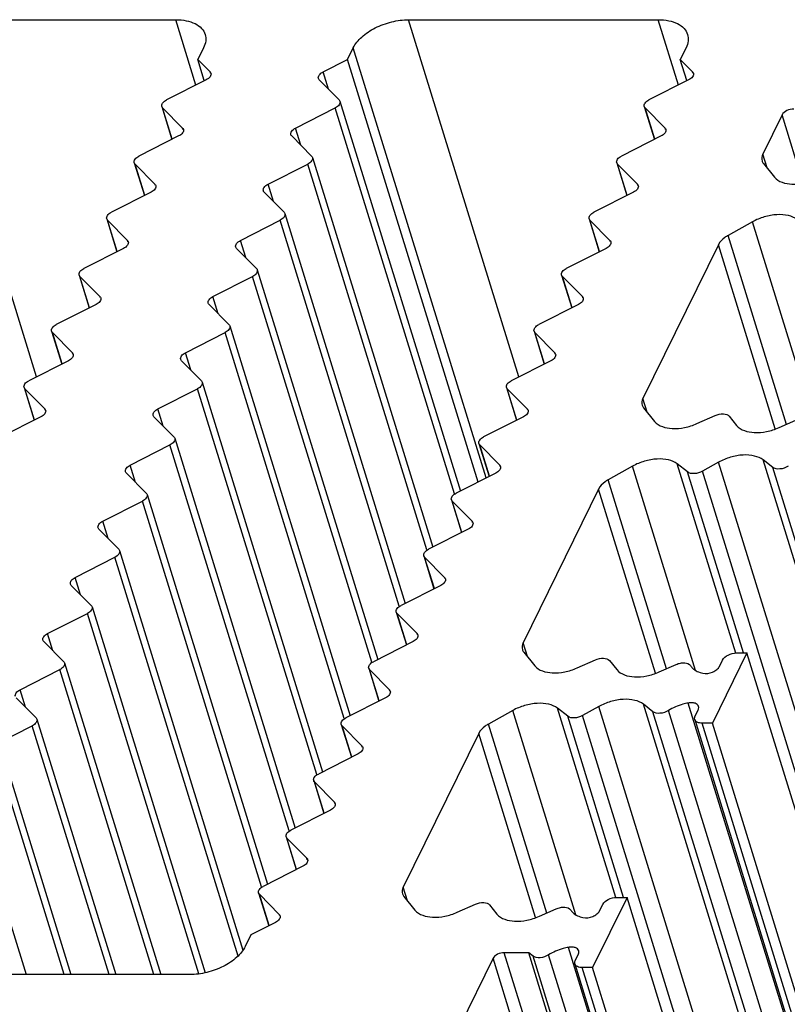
# Model space of a CAD drawing. Header units: millimetres. Extents: x 0 to 594, y 0 to 420.
# Tile 67 of 104: x 315 to 330, y 104 to 124. Entities that reach past the tile are written whole.
import ezdxf

# ---------------------------------------------------------------- set-up
doc = ezdxf.new("R2010")
doc.units = ezdxf.units.MM
doc.header["$LTSCALE"] = 32.67
doc.layers.get('0').update_dxf_attribs({"linetype": 'CONTINUOUS'})

msp = doc.modelspace()

# ---------------------------------------------------------------- linework, layer by layer
at = {"color": 9, "linetype": 'CONTINUOUS'}
for p, q in [((315.2636, 116.92891), (313.06483, 124.0441)), ((318.44081, 122.74244), (318.03856, 124.0441)), ((324.87944, 116.929), (322.68071, 124.0441)), ((328.05668, 122.74244), (327.65444, 124.0441)), ((324.2251, 114.9161), (321.57722, 123.48465)), ((318.73176, 122.97619), (318.72304, 123.00439)), ((321.08204, 122.6606), (320.9758, 123.00439)), ((328.34763, 122.97619), (328.33892, 123.00439)), ((317.96917, 121.6628), (317.77636, 122.28671)), ((323.59281, 114.60217), (321.2181, 122.28671)), ((327.58504, 121.6628), (327.39224, 122.28671)), ((330.54589, 120.78156), (330.12319, 122.1494)), ((318.18268, 121.85729), (318.17397, 121.8855)), ((320.53297, 121.5417), (320.42673, 121.8855)), ((327.79856, 121.85729), (327.78984, 121.8855)), ((329.82339, 121.09144), (329.73863, 121.36574)), ((317.42009, 120.5439), (317.22729, 121.16781)), ((323.04373, 113.48327), (320.66903, 121.16781)), ((327.03597, 120.5439), (326.84316, 121.16781)), ((317.63361, 120.7384), (317.62489, 120.7666)), ((319.98389, 120.4228), (319.87765, 120.7666)), ((327.24948, 120.7384), (327.24077, 120.7666)), ((316.87102, 119.425), (316.67821, 120.04891)), ((322.49466, 112.36437), (320.11995, 120.04891)), ((326.48689, 119.425), (326.29409, 120.04891)), ((330.78943, 115.94752), (329.53175, 120.01739)), ((317.08453, 119.6195), (317.07582, 119.6477)), ((319.43482, 119.3039), (319.32858, 119.6477)), ((326.70041, 119.6195), (326.69169, 119.6477)), ((330.20885, 115.98335), (329.04619, 119.74572)), ((329.98631, 115.89491), (328.85324, 119.56152)), ((316.32194, 118.3061), (316.12914, 118.93001)), ((321.94558, 111.24547), (319.57088, 118.93001)), ((325.93782, 118.3061), (325.74501, 118.93001)), ((316.53546, 118.5006), (316.52674, 118.5288)), ((318.88574, 118.185), (318.7795, 118.5288)), ((326.15133, 118.5006), (326.14262, 118.5288)), ((315.77289, 117.18711), (315.58006, 117.81112)), ((321.39651, 110.12658), (319.0218, 117.81112)), ((325.38874, 117.18721), (325.19594, 117.81112)), ((315.98645, 117.38163), (315.97774, 117.40983)), ((318.33667, 117.06611), (318.23043, 117.4099)), ((325.60226, 117.3817), (325.59354, 117.4099)), ((315.22372, 116.06816), (315.03092, 116.69208)), ((320.84743, 109.00768), (318.47273, 116.69222)), ((324.83969, 116.06821), (324.64686, 116.69222)), ((327.43492, 116.22423), (327.35015, 116.49853)), ((315.43723, 116.26266), (315.42852, 116.29086)), ((317.78745, 115.94714), (317.68121, 116.29093)), ((325.05325, 116.26273), (325.04454, 116.29093)), ((320.29825, 107.88875), (317.92358, 115.57318)), ((324.29052, 114.94927), (324.09772, 115.57318)), ((317.23845, 114.82817), (317.1322, 115.17196)), ((324.50404, 115.14376), (324.49532, 115.17196)), ((328.40078, 111.08088), (327.14327, 115.15019)), ((329.19838, 111.42389), (328.03293, 115.19531)), ((350.64255, 44.72994), (328.85658, 115.22936)), ((351.53221, 44.77506), (329.74624, 115.27448)), ((329.35241, 111.42888), (328.23825, 115.03428)), ((350.32077, 44.5499), (328.5348, 115.04932)), ((351.72199, 44.62622), (329.93602, 115.12564)), ((327.8203, 111.11639), (326.65771, 114.87851)), ((327.59775, 111.02798), (326.46476, 114.69431)), ((319.74917, 106.76985), (317.37451, 114.45428)), ((323.74145, 113.83037), (323.54864, 114.45428)), ((316.68937, 113.70927), (316.58313, 114.05307)), ((323.95496, 114.02487), (323.94625, 114.05307)), ((319.28004, 105.39227), (316.82543, 113.33538)), ((323.19237, 112.71147), (322.99957, 113.33538)), ((316.1403, 112.59037), (316.03405, 112.93417)), ((323.40589, 112.90597), (323.39717, 112.93417)), ((318.49564, 105.03488), (316.27636, 112.21648)), ((322.64329, 111.59257), (322.45049, 112.21648)), ((315.59122, 111.47147), (315.48498, 111.81527)), ((322.85681, 111.78707), (322.8481, 111.81527)), ((325.04661, 111.35738), (324.96185, 111.63168)), ((317.60452, 105.02284), (315.72728, 111.09759)), ((322.09422, 110.47367), (321.90142, 111.09759)), ((315.04214, 110.35257), (314.9359, 110.69637)), ((322.30773, 110.66817), (322.29902, 110.69637)), ((350.03788, 39.93298), (328.25191, 110.43241)), ((326.01283, 106.2129), (324.75497, 110.28333)), ((326.81025, 106.55649), (325.64462, 110.32845)), ((348.25424, 39.86308), (326.46827, 110.36251)), ((349.1439, 39.9082), (327.35793, 110.40763)), ((349.33369, 39.75937), (327.54772, 110.25879)), ((349.64409, 39.78259), (327.85812, 110.28201)), ((326.96432, 106.56132), (325.84995, 110.16743)), ((347.93247, 39.68305), (326.1465, 110.18247)), ((316.70968, 105.02284), (315.1782, 109.97869)), ((321.54514, 109.35478), (321.35234, 109.97869)), ((325.43214, 106.24905), (324.26941, 110.01166)), ((350.31414, 39.53084), (328.52817, 110.03026)), ((325.20961, 106.16058), (324.07646, 109.82746)), ((321.75866, 109.54927), (321.74994, 109.57747)), ((315.81484, 105.02284), (314.62913, 108.85979)), ((320.99607, 108.23588), (320.80327, 108.85979)), ((321.20958, 108.43038), (321.20087, 108.45858)), ((320.44699, 107.11698), (320.25419, 107.74089)), ((320.66051, 107.31148), (320.65179, 107.33968)), ((322.65796, 106.48982), (322.57319, 106.76412)), ((319.89792, 105.99808), (319.70511, 106.62199)), ((320.11143, 106.19258), (320.10272, 106.22078)), ((347.64923, 35.06542), (325.86326, 105.56485)), ((346.15069, 34.8474), (324.36473, 105.34682)), ((346.37139, 34.95929), (324.58542, 105.45871)), ((346.94504, 34.89181), (325.15907, 105.39123)), ((347.25544, 34.91503), (325.46947, 105.41445)), ((347.92549, 34.66328), (326.13952, 105.1627))]:
    msp.add_line(p, q, dxfattribs=at)
at = {"color": 7, "linetype": 'CONTINUOUS'}
for p, q in [((313.06483, 124.0441), (318.03856, 124.0441)), ((322.68071, 124.0441), (327.65444, 124.0441)), ((318.59298, 123.48465), (318.47843, 123.25122)), ((321.46267, 123.25122), (321.57722, 123.48465)), ((328.20886, 123.48465), (328.09431, 123.25122)), ((318.60725, 122.83437), (318.47843, 123.25122)), ((318.47843, 123.25122), (318.72304, 123.00439)), ((320.9758, 123.00439), (321.46267, 123.25122)), ((324.0637, 114.83427), (321.46267, 123.25122)), ((328.22313, 122.83437), (328.09431, 123.25122)), ((328.09431, 123.25122), (328.33892, 123.00439)), ((318.64539, 122.84616), (317.85401, 122.44494)), ((321.29575, 122.44494), (320.89815, 122.84616)), ((328.26127, 122.84616), (327.46989, 122.44494)), ((321.31167, 122.41897), (323.71081, 114.65536)), ((317.76044, 122.31268), (317.96234, 121.65934)), ((317.77636, 122.28671), (318.17397, 121.8855)), ((320.42673, 121.8855), (321.2181, 122.28671)), ((327.37632, 122.31268), (327.57822, 121.65934)), ((327.39224, 122.28671), (327.78984, 121.8855)), ((330.12319, 122.1494), (329.73863, 121.36574)), ((318.09632, 121.72726), (317.30494, 121.32605)), ((320.74668, 121.32605), (320.34908, 121.72726)), ((327.71219, 121.72726), (326.92082, 121.32605)), ((320.7626, 121.30007), (323.16173, 113.53647)), ((317.21137, 121.19378), (317.41327, 120.54044)), ((317.22729, 121.16781), (317.62489, 120.7666)), ((319.87765, 120.7666), (320.66903, 121.16781)), ((326.82725, 121.19378), (327.02914, 120.54044)), ((326.84316, 121.16781), (327.24077, 120.7666)), ((329.75079, 121.18154), (329.96971, 120.90987)), ((317.54724, 120.60836), (316.75586, 120.20715)), ((320.1976, 120.20715), (319.8, 120.60836)), ((327.16312, 120.60836), (326.37174, 120.20715)), ((316.66229, 120.07489), (316.86419, 119.42154)), ((316.67821, 120.04891), (317.07582, 119.6477)), ((319.32858, 119.6477), (320.11995, 120.04891)), ((320.21352, 120.18117), (322.61266, 112.41757)), ((326.27817, 120.07489), (326.48007, 119.42154)), ((326.29409, 120.04891), (326.69169, 119.6477)), ((329.53175, 120.01739), (329.04619, 119.74572)), ((316.99817, 119.48946), (316.20679, 119.08825)), ((319.64853, 119.08825), (319.25093, 119.48946)), ((326.61404, 119.48946), (325.82266, 119.08825)), ((328.85324, 119.56152), (327.35015, 116.49853)), ((319.66445, 119.06228), (322.06358, 111.29867)), ((316.11322, 118.95599), (316.31512, 118.30264)), ((316.12914, 118.93001), (316.52674, 118.5288)), ((318.7795, 118.5288), (319.57088, 118.93001)), ((325.7291, 118.95599), (325.93099, 118.30264)), ((325.74501, 118.93001), (326.14262, 118.5288)), ((316.44909, 118.37057), (315.65771, 117.96935)), ((319.09945, 117.96935), (318.70185, 118.37057)), ((326.06497, 118.37057), (325.27359, 117.96935)), ((319.11537, 117.94338), (321.51451, 110.17977)), ((315.56414, 117.83709), (315.76607, 117.18365)), ((315.58006, 117.81112), (315.97774, 117.40983)), ((318.23043, 117.4099), (319.0218, 117.81112)), ((325.18002, 117.83709), (325.38192, 117.18375)), ((325.19594, 117.81112), (325.59354, 117.4099)), ((315.90009, 117.2516), (315.10857, 116.85031)), ((318.55038, 116.85045), (318.15277, 117.25167)), ((325.51589, 117.25167), (324.72451, 116.85045)), ((315.015, 116.71805), (315.2169, 116.0647)), ((318.5663, 116.82448), (320.96543, 109.06087)), ((324.63094, 116.71819), (324.83287, 116.06476)), ((315.03092, 116.69208), (315.42852, 116.29086)), ((317.68121, 116.29093), (318.47273, 116.69222)), ((324.64686, 116.69222), (325.04454, 116.29093)), ((327.36231, 116.31433), (327.58123, 116.04266)), ((315.35087, 116.13263), (314.55949, 115.73141)), ((318.00123, 115.73141), (317.60356, 116.1327)), ((324.96689, 116.1327), (324.17537, 115.73141)), ((328.42661, 115.99754), (328.78997, 116.15856)), ((329.07176, 116.14352), (329.21684, 115.96348)), ((330.06221, 115.91837), (330.39808, 116.0672)), ((317.1322, 115.17196), (317.92358, 115.57318)), ((318.01715, 115.70544), (320.41626, 107.94193)), ((324.0818, 115.59915), (324.2837, 114.94581)), ((324.09772, 115.57318), (324.49532, 115.17196)), ((327.14327, 115.15019), (326.65771, 114.87851)), ((328.23825, 115.03428), (328.03293, 115.19531)), ((328.85658, 115.22936), (328.5348, 115.04932)), ((329.93602, 115.12564), (329.74624, 115.27448)), ((317.45216, 114.61252), (317.05455, 115.01373)), ((324.41767, 115.01373), (323.62629, 114.61252)), ((317.46808, 114.58654), (319.86718, 106.82303)), ((326.46476, 114.69431), (324.96184, 111.63168)), ((316.58313, 114.05307), (317.37451, 114.45428)), ((323.53272, 114.48025), (323.73462, 113.82691)), ((323.54864, 114.45428), (323.94625, 114.05307)), ((316.90308, 113.49362), (316.50548, 113.89483)), ((323.8686, 113.89483), (323.07722, 113.49362)), ((316.919, 113.46764), (319.37874, 105.50794)), ((316.03405, 112.93417), (316.82543, 113.33538)), ((322.98365, 113.36136), (323.18555, 112.70801)), ((322.99957, 113.33538), (323.39717, 112.93417)), ((316.35401, 112.37472), (315.9564, 112.77593)), ((323.31952, 112.77593), (322.52814, 112.37472)), ((315.48498, 111.81527), (316.27636, 112.21648)), ((316.36992, 112.34875), (318.62297, 105.05788)), ((322.43457, 112.24246), (322.63647, 111.58911)), ((322.45049, 112.21648), (322.8481, 111.81527)), ((315.80493, 111.25582), (315.40733, 111.65703)), ((322.77044, 111.65703), (321.97907, 111.25582)), ((324.97401, 111.44748), (325.19292, 111.17581)), ((329.42176, 111.42888), (328.73541, 110.03026)), ((329.21452, 111.42888), (329.42176, 111.42888)), ((351.20772, 40.92946), (329.42176, 111.42888)), ((315.82085, 111.22985), (317.73896, 105.02284)), ((326.0383, 111.13069), (326.40166, 111.29171)), ((326.68345, 111.27667), (326.82853, 111.09663)), ((328.87571, 111.16078), (328.93864, 111.28902)), ((314.9359, 110.69637), (315.72728, 111.09759)), ((321.8855, 111.12356), (322.0874, 110.47022)), ((321.90142, 111.09759), (322.29902, 110.69637)), ((327.67391, 111.05151), (328.00977, 111.20035)), ((315.25586, 110.13692), (314.85825, 110.53814)), ((322.22137, 110.53814), (321.42999, 110.13692)), ((324.75497, 110.28333), (324.26941, 110.01166)), ((325.84995, 110.16743), (325.64462, 110.32846)), ((326.46827, 110.36251), (326.1465, 110.18247)), ((327.54772, 110.25879), (327.35793, 110.40763)), ((328.38957, 110.17012), (328.4525, 110.29836)), ((315.27177, 110.11095), (316.84412, 105.02284)), ((328.38184, 110.10369), (350.16781, 39.60427)), ((314.38683, 109.57747), (315.1782, 109.97869)), ((321.33642, 110.00466), (321.53832, 109.35132)), ((321.35234, 109.97869), (321.74994, 109.57747)), ((328.73541, 110.03026), (328.52817, 110.03026)), ((350.52138, 39.53084), (328.73541, 110.03026)), ((324.07646, 109.82746), (322.57319, 106.76412)), ((321.67229, 109.41924), (320.88092, 109.01803)), ((314.7227, 108.99205), (315.94928, 105.02284)), ((320.78735, 108.88576), (320.98925, 108.23242)), ((320.80327, 108.85979), (321.20087, 108.45858)), ((321.12322, 108.30034), (320.33184, 107.89913)), ((314.17362, 107.87315), (315.05444, 105.02284)), ((320.23827, 107.76687), (320.44017, 107.11352)), ((320.25419, 107.74089), (320.65179, 107.33968)), ((320.57414, 107.18144), (319.78277, 106.78023)), ((319.6892, 106.64797), (319.89109, 105.99462)), ((319.70511, 106.62199), (320.10272, 106.22078)), ((322.58535, 106.57992), (322.80427, 106.30825)), ((327.0331, 106.56132), (326.34676, 105.1627)), ((326.82587, 106.56132), (327.0331, 106.56132)), ((348.81907, 36.0619), (327.0331, 106.56132)), ((323.64965, 106.26313), (324.01301, 106.42415)), ((324.2948, 106.40911), (324.43988, 106.22907)), ((325.28526, 106.18395), (325.62112, 106.33279)), ((326.48706, 106.29322), (326.54999, 106.42146)), ((320.02507, 106.06255), (319.5382, 105.81571)), ((319.5382, 105.81571), (319.42365, 105.58229)), ((324.36473, 105.34682), (322.61342, 101.77803)), ((325.07302, 105.45871), (324.58542, 105.45871)), ((325.15907, 105.39123), (325.07302, 105.45871)), ((346.85899, 34.95929), (325.07302, 105.45871)), ((326.00092, 105.30256), (326.06385, 105.4308)), ((325.99319, 105.23613), (347.77916, 34.73671)), ((326.34676, 105.1627), (326.13952, 105.1627)), ((348.13273, 34.66328), (326.34676, 105.1627)), ((318.32016, 105.02284), (313.34643, 105.02284))]:
    msp.add_line(p, q, dxfattribs=at)
for points, knots in [([(318.03856, 124.0441), (318.10901, 124.0441), (318.2417, 124.0329), (318.42002, 123.9769), (318.55589, 123.88375), (318.61006, 123.79518), (318.62391, 123.75038)], [0, 0, 0, 0, 0.30375218, 0.56998946, 0.7977859, 1, 1, 1, 1]), ([(321.57722, 123.48465), (321.6172, 123.56613), (321.74947, 123.7221), (322.01619, 123.89545), (322.33632, 124.01299), (322.5671, 124.0441), (322.68071, 124.0441)], [0, 0, 0, 0, 0.21147963, 0.46335591, 0.73526341, 1, 1, 1, 1]), ([(327.65444, 124.0441), (327.72488, 124.0441), (327.85758, 124.0329), (328.0359, 123.9769), (328.17177, 123.88375), (328.22594, 123.79518), (328.23978, 123.75038)], [0, 0, 0, 0, 0.30375218, 0.56998946, 0.7977859, 1, 1, 1, 1]), ([(318.62391, 123.75038), (318.63662, 123.70922), (318.64344, 123.61551), (318.61402, 123.52752), (318.59298, 123.48465)], [0, 0, 0, 0, 0.47424512, 1, 1, 1, 1]), ([(328.23978, 123.75038), (328.2525, 123.70922), (328.25932, 123.61551), (328.22989, 123.52752), (328.20886, 123.48465)], [0, 0, 0, 0, 0.47424512, 1, 1, 1, 1]), ([(318.73888, 122.97839), (318.74588, 122.95574), (318.72412, 122.89325), (318.67511, 122.86122), (318.64539, 122.84616)], [0, 0, 0, 0, 0.4157477, 1, 1, 1, 1]), ([(320.88232, 122.87216), (320.87531, 122.89481), (320.89707, 122.9573), (320.94609, 122.98933), (320.9758, 123.00439)], [0, 0, 0, 0, 0.41574764, 1, 1, 1, 1]), ([(328.35475, 122.97839), (328.36176, 122.95574), (328.34, 122.89325), (328.29098, 122.86122), (328.26127, 122.84616)], [0, 0, 0, 0, 0.4157477, 1, 1, 1, 1]), ([(317.76053, 122.31271), (317.75352, 122.33536), (317.77528, 122.39785), (317.8243, 122.42988), (317.85401, 122.44494)], [0, 0, 0, 0, 0.4157477, 1, 1, 1, 1]), ([(321.31159, 122.41894), (321.3186, 122.39629), (321.29683, 122.3338), (321.24782, 122.30177), (321.2181, 122.28671)], [0, 0, 0, 0, 0.4157477, 1, 1, 1, 1]), ([(327.37641, 122.31271), (327.3694, 122.33536), (327.39116, 122.39785), (327.44017, 122.42988), (327.46989, 122.44494)], [0, 0, 0, 0, 0.4157477, 1, 1, 1, 1]), ([(330.35832, 122.26086), (330.3105, 122.2638), (330.22052, 122.24388), (330.1416, 122.18692), (330.12319, 122.1494)], [0, 0, 0, 0, 0.53409832, 1, 1, 1, 1]), ([(318.1898, 121.85949), (318.19681, 121.83685), (318.17505, 121.77435), (318.12603, 121.74233), (318.09632, 121.72726)], [0, 0, 0, 0, 0.4157477, 1, 1, 1, 1]), ([(320.33324, 121.75326), (320.32623, 121.77591), (320.348, 121.83841), (320.39701, 121.87043), (320.42673, 121.8855)], [0, 0, 0, 0, 0.41574768, 1, 1, 1, 1]), ([(327.80568, 121.85949), (327.81269, 121.83685), (327.79092, 121.77435), (327.74191, 121.74233), (327.71219, 121.72726)], [0, 0, 0, 0, 0.4157477, 1, 1, 1, 1]), ([(317.21145, 121.19381), (317.20445, 121.21646), (317.22621, 121.27896), (317.27522, 121.31098), (317.30494, 121.32605)], [0, 0, 0, 0, 0.4157477, 1, 1, 1, 1]), ([(320.76251, 121.30005), (320.76952, 121.2774), (320.74776, 121.2149), (320.69874, 121.18288), (320.66903, 121.16781)], [0, 0, 0, 0, 0.4157477, 1, 1, 1, 1]), ([(326.82733, 121.19381), (326.82032, 121.21646), (326.84209, 121.27896), (326.8911, 121.31098), (326.92082, 121.32605)], [0, 0, 0, 0, 0.4157477, 1, 1, 1, 1]), ([(329.73863, 121.36574), (329.73317, 121.35463), (329.71603, 121.31293), (329.71347, 121.26421), (329.72317, 121.23288)], [0, 0, 0, 0, 0.27406003, 1, 1, 1, 1]), ([(329.96971, 120.90987), (330.04879, 120.81173), (330.28209, 120.75109), (330.57155, 120.77888), (330.73596, 120.82968), (330.81508, 120.86474)], [0, 0, 0, 0, 0.4268455, 0.70688009, 1, 1, 1, 1]), ([(317.64073, 120.7406), (317.64773, 120.71795), (317.62597, 120.65545), (317.57696, 120.62343), (317.54724, 120.60836)], [0, 0, 0, 0, 0.4157477, 1, 1, 1, 1]), ([(319.78417, 120.63436), (319.77716, 120.65701), (319.79892, 120.71951), (319.84794, 120.75153), (319.87765, 120.7666)], [0, 0, 0, 0, 0.41574768, 1, 1, 1, 1]), ([(327.2566, 120.7406), (327.26361, 120.71795), (327.24185, 120.65545), (327.19283, 120.62343), (327.16312, 120.60836)], [0, 0, 0, 0, 0.4157477, 1, 1, 1, 1]), ([(316.66238, 120.07491), (316.65537, 120.09756), (316.67713, 120.16006), (316.72615, 120.19208), (316.75586, 120.20715)], [0, 0, 0, 0, 0.4157477, 1, 1, 1, 1]), ([(320.21344, 120.18115), (320.22045, 120.1585), (320.19868, 120.096), (320.14967, 120.06398), (320.11995, 120.04891)], [0, 0, 0, 0, 0.4157477, 1, 1, 1, 1]), ([(326.27826, 120.07491), (326.27125, 120.09756), (326.29301, 120.16006), (326.34202, 120.19208), (326.37174, 120.20715)], [0, 0, 0, 0, 0.4157477, 1, 1, 1, 1]), ([(330.4214, 120.06251), (330.37206, 120.10121), (330.23824, 120.15488), (330.01217, 120.16869), (329.76648, 120.12461), (329.60661, 120.05928), (329.53175, 120.01739)], [0, 0, 0, 0, 0.20211342, 0.44858399, 0.7234901, 1, 1, 1, 1]), ([(319.23509, 119.51546), (319.22808, 119.53811), (319.24985, 119.60061), (319.29886, 119.63263), (319.32858, 119.6477)], [0, 0, 0, 0, 0.41574768, 1, 1, 1, 1]), ([(329.04619, 119.74572), (329.02423, 119.73343), (328.94887, 119.68568), (328.88162, 119.61934), (328.85324, 119.56152)], [0, 0, 0, 0, 0.28095209, 1, 1, 1, 1]), ([(317.09165, 119.6217), (317.09866, 119.59905), (317.0769, 119.53655), (317.02788, 119.50453), (316.99817, 119.48946)], [0, 0, 0, 0, 0.4157477, 1, 1, 1, 1]), ([(326.70753, 119.6217), (326.71453, 119.59905), (326.69277, 119.53655), (326.64376, 119.50453), (326.61404, 119.48946)], [0, 0, 0, 0, 0.4157477, 1, 1, 1, 1]), ([(316.1133, 118.95602), (316.1063, 118.97866), (316.12806, 119.04116), (316.17707, 119.07318), (316.20679, 119.08825)], [0, 0, 0, 0, 0.4157477, 1, 1, 1, 1]), ([(319.66436, 119.06225), (319.67137, 119.0396), (319.64961, 118.9771), (319.60059, 118.94508), (319.57088, 118.93001)], [0, 0, 0, 0, 0.4157477, 1, 1, 1, 1]), ([(325.72918, 118.95602), (325.72217, 118.97866), (325.74393, 119.04116), (325.79295, 119.07318), (325.82266, 119.08825)], [0, 0, 0, 0, 0.4157477, 1, 1, 1, 1]), ([(316.54257, 118.5028), (316.54958, 118.48015), (316.52782, 118.41766), (316.47881, 118.38563), (316.44909, 118.37057)], [0, 0, 0, 0, 0.4157477, 1, 1, 1, 1]), ([(318.68602, 118.39657), (318.67901, 118.41922), (318.70077, 118.48171), (318.74978, 118.51374), (318.7795, 118.5288)], [0, 0, 0, 0, 0.41574768, 1, 1, 1, 1]), ([(326.15845, 118.5028), (326.16546, 118.48015), (326.1437, 118.41766), (326.09468, 118.38563), (326.06497, 118.37057)], [0, 0, 0, 0, 0.4157477, 1, 1, 1, 1]), ([(315.56423, 117.83712), (315.55722, 117.85977), (315.57898, 117.92226), (315.628, 117.95429), (315.65771, 117.96935)], [0, 0, 0, 0, 0.4157477, 1, 1, 1, 1]), ([(319.11529, 117.94335), (319.12229, 117.9207), (319.10053, 117.85821), (319.05152, 117.82618), (319.0218, 117.81112)], [0, 0, 0, 0, 0.4157477, 1, 1, 1, 1]), ([(325.1801, 117.83712), (325.1731, 117.85977), (325.19486, 117.92226), (325.24387, 117.95429), (325.27359, 117.96935)], [0, 0, 0, 0, 0.4157477, 1, 1, 1, 1]), ([(315.99357, 117.38383), (316.00058, 117.36118), (315.97882, 117.29869), (315.9298, 117.26666), (315.90009, 117.2516)], [0, 0, 0, 0, 0.4157477, 1, 1, 1, 1]), ([(318.13694, 117.27767), (318.12993, 117.30032), (318.1517, 117.36281), (318.20071, 117.39484), (318.23043, 117.4099)], [0, 0, 0, 0, 0.41574768, 1, 1, 1, 1]), ([(325.60938, 117.3839), (325.61638, 117.36125), (325.59462, 117.29876), (325.54561, 117.26673), (325.51589, 117.25167)], [0, 0, 0, 0, 0.4157477, 1, 1, 1, 1]), ([(315.01508, 116.71808), (315.00807, 116.74073), (315.02984, 116.80322), (315.07885, 116.83525), (315.10857, 116.85031)], [0, 0, 0, 0, 0.4157477, 1, 1, 1, 1]), ([(318.56621, 116.82445), (318.57322, 116.8018), (318.55146, 116.73931), (318.50244, 116.70728), (318.47273, 116.69222)], [0, 0, 0, 0, 0.4157477, 1, 1, 1, 1]), ([(324.63103, 116.71822), (324.62402, 116.74087), (324.64578, 116.80336), (324.6948, 116.83539), (324.72451, 116.85045)], [0, 0, 0, 0, 0.4157477, 1, 1, 1, 1]), ([(327.35015, 116.49853), (327.3447, 116.48742), (327.32755, 116.44572), (327.32499, 116.397), (327.33469, 116.36567)], [0, 0, 0, 0, 0.27406003, 1, 1, 1, 1]), ([(315.44435, 116.26486), (315.45136, 116.24221), (315.4296, 116.17972), (315.38059, 116.14769), (315.35087, 116.13263)], [0, 0, 0, 0, 0.4157477, 1, 1, 1, 1]), ([(317.58772, 116.1587), (317.58072, 116.18135), (317.60248, 116.24384), (317.65149, 116.27587), (317.68121, 116.29093)], [0, 0, 0, 0, 0.41574768, 1, 1, 1, 1]), ([(325.06037, 116.26493), (325.06738, 116.24228), (325.04562, 116.17979), (324.9966, 116.14776), (324.96689, 116.1327)], [0, 0, 0, 0, 0.4157477, 1, 1, 1, 1]), ([(328.78997, 116.15856), (328.84121, 116.18127), (328.93728, 116.20427), (329.0454, 116.17623), (329.07176, 116.14352)], [0, 0, 0, 0, 0.57156399, 1, 1, 1, 1]), ([(327.58123, 116.04266), (327.66031, 115.94452), (327.89362, 115.88388), (328.18307, 115.91167), (328.34748, 115.96247), (328.42661, 115.99754)], [0, 0, 0, 0, 0.4268455, 0.70688009, 1, 1, 1, 1]), ([(329.21684, 115.96348), (329.29592, 115.86535), (329.52922, 115.80471), (329.81867, 115.8325), (329.98308, 115.8833), (330.06221, 115.91837)], [0, 0, 0, 0, 0.42684585, 0.70688049, 1, 1, 1, 1]), ([(324.08188, 115.59918), (324.07488, 115.62183), (324.09664, 115.68432), (324.14565, 115.71635), (324.17537, 115.73141)], [0, 0, 0, 0, 0.4157477, 1, 1, 1, 1]), ([(318.01707, 115.70541), (318.02407, 115.68276), (318.00231, 115.62027), (317.9533, 115.58824), (317.92358, 115.57318)], [0, 0, 0, 0, 0.4157477, 1, 1, 1, 1]), ([(329.74624, 115.27448), (329.6969, 115.31317), (329.56307, 115.36685), (329.337, 115.38066), (329.09132, 115.33658), (328.93144, 115.27125), (328.85658, 115.22936)], [0, 0, 0, 0, 0.20211327, 0.44858369, 0.72348986, 1, 1, 1, 1]), ([(317.03872, 115.03973), (317.03171, 115.06238), (317.05347, 115.12487), (317.10249, 115.1569), (317.1322, 115.17196)], [0, 0, 0, 0, 0.41574768, 1, 1, 1, 1]), ([(324.51115, 115.14596), (324.51816, 115.12331), (324.4964, 115.06082), (324.44739, 115.02879), (324.41767, 115.01373)], [0, 0, 0, 0, 0.4157477, 1, 1, 1, 1]), ([(328.03293, 115.19531), (327.98359, 115.234), (327.84976, 115.28768), (327.62369, 115.30149), (327.37801, 115.25741), (327.21813, 115.19207), (327.14327, 115.15019)], [0, 0, 0, 0, 0.20211342, 0.44858399, 0.7234901, 1, 1, 1, 1]), ([(330.24642, 115.14886), (330.19613, 115.11747), (330.09236, 115.08293), (329.97401, 115.09585), (329.93602, 115.12564)], [0, 0, 0, 0, 0.55115231, 1, 1, 1, 1]), ([(328.5348, 115.04932), (328.48535, 115.02165), (328.38593, 114.99146), (328.27422, 115.00607), (328.23825, 115.03428)], [0, 0, 0, 0, 0.55351447, 1, 1, 1, 1]), ([(326.65771, 114.87851), (326.63575, 114.86622), (326.5604, 114.81847), (326.49314, 114.75213), (326.46476, 114.69431)], [0, 0, 0, 0, 0.28095209, 1, 1, 1, 1]), ([(317.46799, 114.58651), (317.475, 114.56387), (317.45324, 114.50137), (317.40422, 114.46935), (317.37451, 114.45428)], [0, 0, 0, 0, 0.4157477, 1, 1, 1, 1]), ([(323.53281, 114.48028), (323.5258, 114.50293), (323.54756, 114.56543), (323.59658, 114.59745), (323.62629, 114.61252)], [0, 0, 0, 0, 0.4157477, 1, 1, 1, 1]), ([(316.48964, 113.92083), (316.48264, 113.94348), (316.5044, 114.00598), (316.55341, 114.038), (316.58313, 114.05307)], [0, 0, 0, 0, 0.41574768, 1, 1, 1, 1]), ([(323.96208, 114.02707), (323.96909, 114.00442), (323.94732, 113.94192), (323.89831, 113.9099), (323.8686, 113.89483)], [0, 0, 0, 0, 0.4157477, 1, 1, 1, 1]), ([(316.91892, 113.46762), (316.92592, 113.44497), (316.90416, 113.38247), (316.85515, 113.35045), (316.82543, 113.33538)], [0, 0, 0, 0, 0.4157477, 1, 1, 1, 1]), ([(322.98373, 113.36138), (322.97673, 113.38403), (322.99849, 113.44653), (323.0475, 113.47855), (323.07722, 113.49362)], [0, 0, 0, 0, 0.4157477, 1, 1, 1, 1]), ([(315.94057, 112.80193), (315.93356, 112.82458), (315.95532, 112.88708), (316.00434, 112.9191), (316.03405, 112.93417)], [0, 0, 0, 0, 0.41574768, 1, 1, 1, 1]), ([(323.413, 112.90817), (323.42001, 112.88552), (323.39825, 112.82302), (323.34924, 112.791), (323.31952, 112.77593)], [0, 0, 0, 0, 0.4157477, 1, 1, 1, 1]), ([(316.36984, 112.34872), (316.37685, 112.32607), (316.35509, 112.26357), (316.30607, 112.23155), (316.27636, 112.21648)], [0, 0, 0, 0, 0.4157477, 1, 1, 1, 1]), ([(322.43466, 112.24248), (322.42765, 112.26513), (322.44941, 112.32763), (322.49843, 112.35965), (322.52814, 112.37472)], [0, 0, 0, 0, 0.4157477, 1, 1, 1, 1]), ([(315.39149, 111.68304), (315.38449, 111.70568), (315.40625, 111.76818), (315.45526, 111.80021), (315.48498, 111.81527)], [0, 0, 0, 0, 0.41574768, 1, 1, 1, 1]), ([(322.86393, 111.78927), (322.87094, 111.76662), (322.84917, 111.70412), (322.80016, 111.6721), (322.77044, 111.65703)], [0, 0, 0, 0, 0.4157477, 1, 1, 1, 1]), ([(324.96184, 111.63168), (324.95639, 111.62057), (324.93925, 111.57887), (324.93669, 111.53015), (324.94638, 111.49882)], [0, 0, 0, 0, 0.27406, 1, 1, 1, 1]), ([(328.93864, 111.28902), (328.96028, 111.33311), (329.05187, 111.40227), (329.15731, 111.42888), (329.21452, 111.42888)], [0, 0, 0, 0, 0.4619649, 1, 1, 1, 1]), ([(315.82076, 111.22982), (315.82777, 111.20717), (315.80601, 111.14468), (315.757, 111.11265), (315.72728, 111.09759)], [0, 0, 0, 0, 0.4157477, 1, 1, 1, 1]), ([(321.88558, 111.12359), (321.87857, 111.14624), (321.90034, 111.20873), (321.94935, 111.24076), (321.97907, 111.25582)], [0, 0, 0, 0, 0.4157477, 1, 1, 1, 1]), ([(326.40166, 111.29171), (326.4529, 111.31441), (326.54898, 111.33741), (326.65709, 111.30938), (326.68345, 111.27667)], [0, 0, 0, 0, 0.57156399, 1, 1, 1, 1]), ([(328.00977, 111.20035), (328.03741, 111.2126), (328.0949, 111.22989), (328.19397, 111.23837), (328.27495, 111.21326), (328.29738, 111.17713)], [0, 0, 0, 0, 0.29804951, 0.5807457, 1, 1, 1, 1]), ([(325.19292, 111.17581), (325.272, 111.07767), (325.50531, 111.01703), (325.79476, 111.04482), (325.95917, 111.09562), (326.0383, 111.13069)], [0, 0, 0, 0, 0.42684551, 0.70688015, 1, 1, 1, 1]), ([(326.82853, 111.09663), (326.90761, 110.9985), (327.14092, 110.93786), (327.43037, 110.96565), (327.59478, 111.01645), (327.67391, 111.05151)], [0, 0, 0, 0, 0.42684585, 0.70688049, 1, 1, 1, 1]), ([(328.29738, 111.17713), (328.30875, 111.1588), (328.37201, 111.08281), (328.46925, 111.0433), (328.54357, 111.02673)], [0, 0, 0, 0, 0.22076593, 1, 1, 1, 1]), ([(328.54357, 111.02673), (328.60702, 111.01259), (328.71149, 111.02958), (328.82093, 111.0905), (328.86369, 111.13628), (328.87571, 111.16078)], [0, 0, 0, 0, 0.51896423, 0.78207426, 1, 1, 1, 1]), ([(314.84242, 110.56414), (314.83541, 110.58679), (314.85717, 110.64928), (314.90619, 110.68131), (314.9359, 110.69637)], [0, 0, 0, 0, 0.41574768, 1, 1, 1, 1]), ([(322.31485, 110.67037), (322.32186, 110.64772), (322.3001, 110.58523), (322.25109, 110.5532), (322.22137, 110.53814)], [0, 0, 0, 0, 0.4157477, 1, 1, 1, 1]), ([(325.64462, 110.32846), (325.59528, 110.36715), (325.46146, 110.42082), (325.23539, 110.43463), (324.9897, 110.39056), (324.82983, 110.32522), (324.75497, 110.28333)], [0, 0, 0, 0, 0.20211337, 0.44858397, 0.72349011, 1, 1, 1, 1]), ([(327.35793, 110.40763), (327.30859, 110.44632), (327.17477, 110.5), (326.9487, 110.5138), (326.70301, 110.46973), (326.54314, 110.40439), (326.46827, 110.36251)], [0, 0, 0, 0, 0.20211329, 0.44858362, 0.72348978, 1, 1, 1, 1]), ([(328.25192, 110.43241), (328.21685, 110.42599), (328.07951, 110.39408), (327.94745, 110.33777), (327.85812, 110.28201)], [0, 0, 0, 0, 0.25291066, 1, 1, 1, 1]), ([(328.46011, 110.36475), (328.45094, 110.39527), (328.39811, 110.43127), (328.32197, 110.44011), (328.27569, 110.43675), (328.25192, 110.43241)], [0, 0, 0, 0, 0.41062636, 0.68853203, 1, 1, 1, 1]), ([(327.85812, 110.28201), (327.80783, 110.25062), (327.70405, 110.21608), (327.58571, 110.229), (327.54772, 110.25879)], [0, 0, 0, 0, 0.55115231, 1, 1, 1, 1]), ([(328.4525, 110.29836), (328.4552, 110.30386), (328.46367, 110.32474), (328.46484, 110.34901), (328.46011, 110.36475)], [0, 0, 0, 0, 0.27142883, 1, 1, 1, 1]), ([(315.27169, 110.11092), (315.2787, 110.08827), (315.25693, 110.02578), (315.20792, 109.99375), (315.1782, 109.97869)], [0, 0, 0, 0, 0.4157477, 1, 1, 1, 1]), ([(321.33651, 110.00469), (321.3295, 110.02734), (321.35126, 110.08983), (321.40028, 110.12186), (321.42999, 110.13692)], [0, 0, 0, 0, 0.4157477, 1, 1, 1, 1]), ([(326.1465, 110.18247), (326.09704, 110.1548), (325.99763, 110.12461), (325.88592, 110.13922), (325.84995, 110.16743)], [0, 0, 0, 0, 0.55351423, 1, 1, 1, 1]), ([(328.38185, 110.10369), (328.37707, 110.11942), (328.37836, 110.14373), (328.38686, 110.1646), (328.38957, 110.17012)], [0, 0, 0, 0, 0.72780144, 1, 1, 1, 1]), ([(328.52817, 110.03026), (328.49534, 110.03026), (328.43674, 110.03696), (328.38895, 110.08033), (328.38185, 110.10369)], [0, 0, 0, 0, 0.573494, 1, 1, 1, 1]), ([(324.26941, 110.01166), (324.24745, 109.99937), (324.17209, 109.95162), (324.10484, 109.88528), (324.07646, 109.82746)], [0, 0, 0, 0, 0.28095198, 1, 1, 1, 1]), ([(321.76578, 109.55147), (321.77279, 109.52883), (321.75102, 109.46633), (321.70201, 109.4343), (321.67229, 109.41924)], [0, 0, 0, 0, 0.4157477, 1, 1, 1, 1]), ([(320.78743, 108.88579), (320.78042, 108.90844), (320.80219, 108.97094), (320.8512, 109.00296), (320.88092, 109.01803)], [0, 0, 0, 0, 0.4157477, 1, 1, 1, 1]), ([(321.2167, 108.43258), (321.22371, 108.40993), (321.20195, 108.34743), (321.15293, 108.31541), (321.12322, 108.30034)], [0, 0, 0, 0, 0.4157477, 1, 1, 1, 1]), ([(320.23836, 107.76689), (320.23135, 107.78954), (320.25311, 107.85204), (320.30212, 107.88406), (320.33184, 107.89913)], [0, 0, 0, 0, 0.4157477, 1, 1, 1, 1]), ([(320.66763, 107.31368), (320.67464, 107.29103), (320.65287, 107.22853), (320.60386, 107.19651), (320.57414, 107.18144)], [0, 0, 0, 0, 0.4157477, 1, 1, 1, 1]), ([(319.68928, 106.648), (319.68227, 106.67064), (319.70404, 106.73314), (319.75305, 106.76516), (319.78277, 106.78023)], [0, 0, 0, 0, 0.4157477, 1, 1, 1, 1]), ([(322.57319, 106.76412), (322.56774, 106.75301), (322.55059, 106.71131), (322.54804, 106.66259), (322.55773, 106.63126)], [0, 0, 0, 0, 0.27406003, 1, 1, 1, 1]), ([(326.54999, 106.42146), (326.57163, 106.46555), (326.66322, 106.53471), (326.76866, 106.56132), (326.82587, 106.56132)], [0, 0, 0, 0, 0.4619649, 1, 1, 1, 1]), ([(322.80427, 106.30825), (322.88335, 106.21011), (323.11666, 106.14947), (323.40611, 106.17726), (323.57052, 106.22806), (323.64965, 106.26313)], [0, 0, 0, 0, 0.4268455, 0.70688009, 1, 1, 1, 1]), ([(324.01301, 106.42415), (324.06425, 106.44686), (324.16032, 106.46985), (324.26844, 106.44182), (324.2948, 106.40911)], [0, 0, 0, 0, 0.57156399, 1, 1, 1, 1]), ([(325.62112, 106.33279), (325.64876, 106.34504), (325.70625, 106.36233), (325.80532, 106.37081), (325.8863, 106.3457), (325.90873, 106.30957)], [0, 0, 0, 0, 0.29805012, 0.58074626, 1, 1, 1, 1]), ([(325.90873, 106.30957), (325.9201, 106.29124), (325.98336, 106.21525), (326.0806, 106.17574), (326.15492, 106.15917)], [0, 0, 0, 0, 0.2207658, 1, 1, 1, 1]), ([(320.11855, 106.19478), (320.12556, 106.17213), (320.1038, 106.10964), (320.05478, 106.07761), (320.02507, 106.06255)], [0, 0, 0, 0, 0.41574767, 1, 1, 1, 1]), ([(324.43988, 106.22907), (324.51896, 106.13094), (324.75227, 106.0703), (325.04172, 106.09809), (325.20613, 106.14889), (325.28526, 106.18395)], [0, 0, 0, 0, 0.42684585, 0.70688049, 1, 1, 1, 1]), ([(326.15492, 106.15917), (326.21837, 106.14503), (326.32284, 106.16203), (326.43228, 106.22294), (326.47504, 106.26872), (326.48706, 106.29322)], [0, 0, 0, 0, 0.51896423, 0.78207426, 1, 1, 1, 1]), ([(319.42365, 105.58229), (319.38367, 105.50081), (319.2514, 105.34484), (318.98468, 105.17149), (318.66455, 105.05395), (318.43377, 105.02284), (318.32016, 105.02284)], [0, 0, 0, 0, 0.21147963, 0.46335591, 0.73526341, 1, 1, 1, 1]), ([(325.86326, 105.56485), (325.82819, 105.55843), (325.69086, 105.52652), (325.5588, 105.47021), (325.46947, 105.41445)], [0, 0, 0, 0, 0.25291069, 1, 1, 1, 1]), ([(326.07146, 105.49719), (326.06229, 105.52771), (326.00945, 105.56371), (325.93331, 105.57255), (325.88704, 105.56919), (325.86326, 105.56485)], [0, 0, 0, 0, 0.41062638, 0.68853218, 1, 1, 1, 1]), ([(324.58542, 105.45871), (324.53966, 105.45871), (324.45531, 105.43742), (324.38204, 105.38209), (324.36473, 105.34682)], [0, 0, 0, 0, 0.5380351, 1, 1, 1, 1]), ([(325.46947, 105.41445), (325.41918, 105.38306), (325.3154, 105.34852), (325.19706, 105.36144), (325.15907, 105.39123)], [0, 0, 0, 0, 0.55115231, 1, 1, 1, 1]), ([(326.06385, 105.4308), (326.06654, 105.4363), (326.07502, 105.45718), (326.07619, 105.48145), (326.07146, 105.49719)], [0, 0, 0, 0, 0.27142892, 1, 1, 1, 1]), ([(325.9932, 105.23613), (325.98842, 105.25186), (325.98971, 105.27617), (325.99821, 105.29704), (326.00092, 105.30256)], [0, 0, 0, 0, 0.72780144, 1, 1, 1, 1]), ([(326.13952, 105.1627), (326.10669, 105.1627), (326.04808, 105.1694), (326.0003, 105.21277), (325.9932, 105.23613)], [0, 0, 0, 0, 0.573494, 1, 1, 1, 1])]:
    msp.add_open_spline(points, degree=3, knots=knots, dxfattribs=at)
for points in [[(318.72304, 123.00439), (318.73019, 122.99719), (318.73588, 122.98809), (318.73888, 122.97839)], [(328.33892, 123.00439), (328.34606, 122.99719), (328.35175, 122.98809), (328.35475, 122.97839)], [(320.89815, 122.84616), (320.89101, 122.85337), (320.88532, 122.86246), (320.88232, 122.87216)], [(321.29575, 122.44494), (321.3029, 122.43774), (321.30859, 122.42864), (321.31159, 122.41894)], [(317.77636, 122.28671), (317.76922, 122.29392), (317.76353, 122.30302), (317.76053, 122.31271)], [(327.39224, 122.28671), (327.3851, 122.29392), (327.37941, 122.30302), (327.37641, 122.31271)], [(318.17397, 121.8855), (318.18111, 121.87829), (318.1868, 121.86919), (318.1898, 121.85949)], [(327.78984, 121.8855), (327.79699, 121.87829), (327.80268, 121.86919), (327.80568, 121.85949)], [(320.34908, 121.72726), (320.34193, 121.73447), (320.33624, 121.74357), (320.33324, 121.75326)], [(320.74668, 121.32605), (320.75382, 121.31884), (320.75951, 121.30974), (320.76251, 121.30005)], [(329.72317, 121.23288), (329.72891, 121.21432), (329.73859, 121.19667), (329.75079, 121.18154)], [(317.22729, 121.16781), (317.22014, 121.17502), (317.21445, 121.18412), (317.21145, 121.19381)], [(326.84316, 121.16781), (326.83602, 121.17502), (326.83033, 121.18412), (326.82733, 121.19381)], [(317.62489, 120.7666), (317.63203, 120.75939), (317.63773, 120.75029), (317.64073, 120.7406)], [(319.8, 120.60836), (319.79286, 120.61557), (319.78717, 120.62467), (319.78417, 120.63436)], [(327.24077, 120.7666), (327.24791, 120.75939), (327.2536, 120.75029), (327.2566, 120.7406)], [(316.67821, 120.04891), (316.67107, 120.05612), (316.66538, 120.06522), (316.66238, 120.07491)], [(320.1976, 120.20715), (320.20475, 120.19994), (320.21044, 120.19084), (320.21344, 120.18115)], [(326.29409, 120.04891), (326.28695, 120.05612), (326.28125, 120.06522), (326.27826, 120.07491)], [(317.07582, 119.6477), (317.08296, 119.64049), (317.08865, 119.63139), (317.09165, 119.6217)], [(326.69169, 119.6477), (326.69884, 119.64049), (326.70453, 119.63139), (326.70753, 119.6217)], [(319.25093, 119.48946), (319.24378, 119.49667), (319.23809, 119.50577), (319.23509, 119.51546)], [(319.64853, 119.08825), (319.65567, 119.08104), (319.66136, 119.07194), (319.66436, 119.06225)], [(316.12914, 118.93001), (316.12199, 118.93722), (316.1163, 118.94632), (316.1133, 118.95602)], [(325.74501, 118.93001), (325.73787, 118.93722), (325.73218, 118.94632), (325.72918, 118.95602)], [(316.52674, 118.5288), (316.53388, 118.52159), (316.53957, 118.51249), (316.54257, 118.5028)], [(326.14262, 118.5288), (326.14976, 118.52159), (326.15545, 118.51249), (326.15845, 118.5028)], [(318.70185, 118.37057), (318.69471, 118.37777), (318.68902, 118.38687), (318.68602, 118.39657)], [(319.09945, 117.96935), (319.1066, 117.96214), (319.11229, 117.95305), (319.11529, 117.94335)], [(315.58006, 117.81112), (315.57292, 117.81832), (315.56723, 117.82742), (315.56423, 117.83712)], [(325.19594, 117.81112), (325.1888, 117.81832), (325.1831, 117.82742), (325.1801, 117.83712)], [(315.97774, 117.40983), (315.98488, 117.40262), (315.99057, 117.39352), (315.99357, 117.38383)], [(325.59354, 117.4099), (325.60069, 117.4027), (325.60638, 117.3936), (325.60938, 117.3839)], [(318.15277, 117.25167), (318.14563, 117.25888), (318.13994, 117.26797), (318.13694, 117.27767)], [(315.03092, 116.69208), (315.02377, 116.69928), (315.01808, 116.70838), (315.01508, 116.71808)], [(318.55038, 116.85045), (318.55752, 116.84325), (318.56321, 116.83415), (318.56621, 116.82445)], [(324.64686, 116.69222), (324.63972, 116.69943), (324.63403, 116.70853), (324.63103, 116.71822)], [(327.33469, 116.36567), (327.34044, 116.34711), (327.35012, 116.32946), (327.36231, 116.31433)], [(315.42852, 116.29086), (315.43566, 116.28365), (315.44135, 116.27456), (315.44435, 116.26486)], [(317.60356, 116.1327), (317.59641, 116.13991), (317.59072, 116.149), (317.58772, 116.1587)], [(325.04454, 116.29093), (325.05168, 116.28373), (325.05737, 116.27463), (325.06037, 116.26493)], [(318.00123, 115.73141), (318.00838, 115.72421), (318.01407, 115.71511), (318.01707, 115.70541)], [(324.09772, 115.57318), (324.09057, 115.58039), (324.08488, 115.58948), (324.08188, 115.59918)], [(324.49532, 115.17196), (324.50246, 115.16476), (324.50816, 115.15566), (324.51115, 115.14596)], [(317.05455, 115.01373), (317.04741, 115.02094), (317.04172, 115.03004), (317.03872, 115.03973)], [(317.45216, 114.61252), (317.4593, 114.60531), (317.46499, 114.59621), (317.46799, 114.58651)], [(323.54864, 114.45428), (323.5415, 114.46149), (323.53581, 114.47059), (323.53281, 114.48028)], [(323.94625, 114.05307), (323.95339, 114.04586), (323.95908, 114.03676), (323.96208, 114.02707)], [(316.50548, 113.89483), (316.49834, 113.90204), (316.49264, 113.91114), (316.48964, 113.92083)], [(316.90308, 113.49362), (316.91022, 113.48641), (316.91592, 113.47731), (316.91892, 113.46762)], [(322.99957, 113.33538), (322.99242, 113.34259), (322.98673, 113.35169), (322.98373, 113.36138)], [(315.9564, 112.77593), (315.94926, 112.78314), (315.94357, 112.79224), (315.94057, 112.80193)], [(323.39717, 112.93417), (323.40431, 112.92696), (323.41, 112.91786), (323.413, 112.90817)], [(316.35401, 112.37472), (316.36115, 112.36751), (316.36684, 112.35841), (316.36984, 112.34872)], [(322.45049, 112.21648), (322.44335, 112.22369), (322.43766, 112.23279), (322.43466, 112.24248)], [(322.8481, 111.81527), (322.85524, 111.80806), (322.86093, 111.79896), (322.86393, 111.78927)], [(315.40733, 111.65703), (315.40018, 111.66424), (315.39449, 111.67334), (315.39149, 111.68304)], [(324.94638, 111.49882), (324.95213, 111.48026), (324.96181, 111.46261), (324.97401, 111.44748)], [(315.80493, 111.25582), (315.81207, 111.24861), (315.81777, 111.23951), (315.82076, 111.22982)], [(321.90142, 111.09759), (321.89427, 111.10479), (321.88858, 111.11389), (321.88558, 111.12359)], [(322.29902, 110.69637), (322.30616, 110.68916), (322.31185, 110.68007), (322.31485, 110.67037)], [(315.25586, 110.13692), (315.263, 110.12972), (315.26869, 110.12062), (315.27169, 110.11092)], [(321.35234, 109.97869), (321.3452, 109.9859), (321.33951, 109.99499), (321.33651, 110.00469)], [(321.74994, 109.57747), (321.75709, 109.57027), (321.76278, 109.56117), (321.76578, 109.55147)], [(320.80327, 108.85979), (320.79612, 108.867), (320.79043, 108.8761), (320.78743, 108.88579)], [(321.20087, 108.45858), (321.20801, 108.45137), (321.2137, 108.44227), (321.2167, 108.43258)], [(320.25419, 107.74089), (320.24705, 107.7481), (320.24136, 107.7572), (320.23836, 107.76689)], [(320.65179, 107.33968), (320.65894, 107.33247), (320.66463, 107.32337), (320.66763, 107.31368)], [(319.70511, 106.62199), (319.69797, 106.6292), (319.69228, 106.6383), (319.68928, 106.648)], [(322.55773, 106.63126), (322.56348, 106.6127), (322.57316, 106.59505), (322.58535, 106.57992)], [(320.10272, 106.22078), (320.10986, 106.21357), (320.11555, 106.20447), (320.11855, 106.19478)]]:
    msp.add_open_spline(points, degree=3, dxfattribs=at)

doc.saveas('drawing.dxf')
